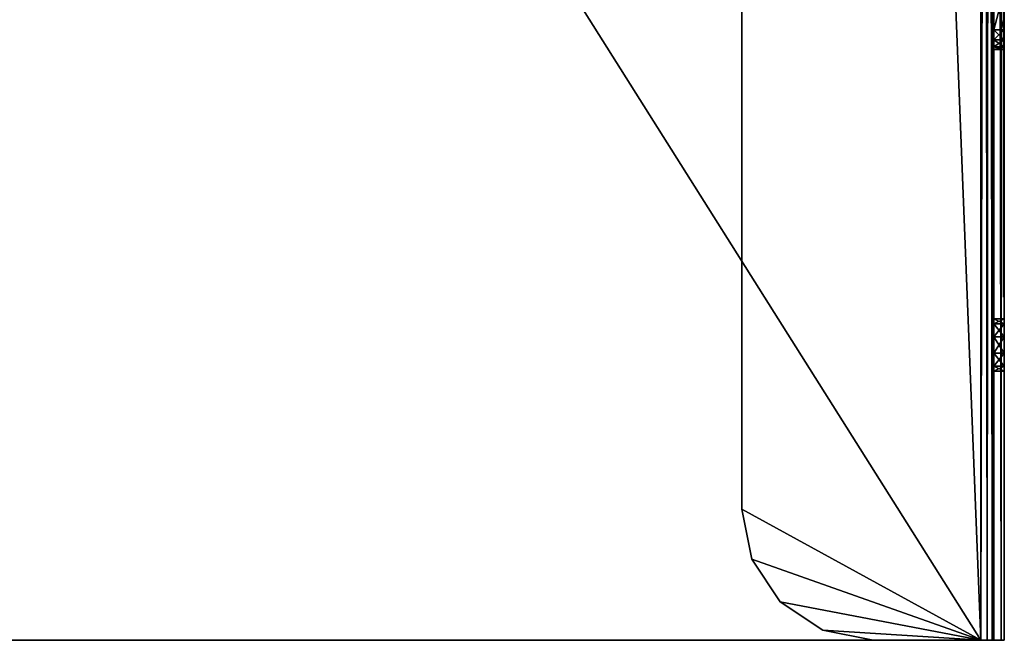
# Model space of a CAD drawing. Extents: x -398 to 398, y -1355 to -82.
# Tile 8 of 256: x 75 to 150, y -1355 to -1308. Entities that reach past the tile are written whole.
import ezdxf

# ---------------------------------------------------------------- set-up
doc = ezdxf.new("R2010")
doc.units = 0
doc.header["$MEASUREMENT"] = 0

msp = doc.modelspace()

# ---------------------------------------------------------------- linework, layer by layer
for points in [[(-148.199997, -1355.034058, 199.199997), (-148.199997, -885.033875, 199.199997), (148.199997, -1355.034058, 199.199997)], [(148.199997, -1355.034058, 199.199997), (-148.199997, -885.033875, 199.199997), (148.199997, -885.033875, 199.199997)], [(-148.199997, -1355.034058, 198.399994), (-148.199997, -885.033875, 198.399994), (148.199997, -1355.034058, 198.399994)], [(148.199997, -1355.034058, 198.399994), (-148.199997, -885.033875, 198.399994), (148.199997, -885.033875, 198.399994)], [(148.199997, -1355.034058, 1.2), (148.199997, -885.033875, 1.2), (130, -895.033875, 1.2)], [(148.199997, -1355.034058, 2), (148.199997, -885.033875, 2), (130, -895.033875, 2)], [(149.100006, -885.033875, 198.958801), (148.199997, -1355.034058, 199.199997), (148.199997, -885.033875, 199.199997)], [(148.199997, -1355.034058, 199.199997), (149.100006, -885.033875, 198.958801), (149.100006, -1355.034058, 198.958801)], [(149.100006, -1355.034058, 1.441154), (149.100006, -885.033875, 1.441154), (148.199997, -885.033875, 1.2)], [(149.100006, -1355.034058, 1.441154), (148.199997, -885.033875, 1.2), (148.199997, -1355.034058, 1.2)], [(148.699997, -885.033875, 198.266006), (148.199997, -1355.034058, 198.399994), (148.199997, -885.033875, 198.399994)], [(148.199997, -1355.034058, 198.399994), (148.699997, -885.033875, 198.266006), (148.699997, -1355.034058, 198.266006)], [(148.699997, -1355.034058, 2.133975), (148.699997, -885.033875, 2.133975), (148.199997, -885.033875, 2)], [(148.699997, -1355.034058, 2.133975), (148.199997, -885.033875, 2), (148.199997, -1355.034058, 2)], [(148.699997, -1355.034058, 198.266006), (148.699997, -885.033875, 198.266006), (149.065994, -885.033875, 197.899994)], [(148.699997, -1355.034058, 198.266006), (149.065994, -885.033875, 197.899994), (149.065994, -1355.034058, 197.899994)], [(149.065994, -1355.034058, 2.5), (149.065994, -885.033875, 2.5), (148.699997, -885.033875, 2.133975)], [(149.065994, -1355.034058, 2.5), (148.699997, -885.033875, 2.133975), (148.699997, -1355.034058, 2.133975)], [(149.065994, -1355.034058, 197.899994), (149.065994, -885.033875, 197.899994), (149.199997, -885.033875, 197.399994)], [(149.065994, -1355.034058, 197.899994), (149.199997, -885.033875, 197.399994), (149.199997, -1355.034058, 197.399994)], [(149.065994, -885.033875, 2.5), (149.199997, -1355.034058, 3), (149.199997, -885.033875, 3)], [(149.199997, -1355.034058, 3), (149.065994, -885.033875, 2.5), (149.065994, -1355.034058, 2.5)], [(149.100006, -1355.034058, 198.958801), (149.100006, -885.033875, 198.958801), (149.758896, -885.033875, 198.300003)], [(149.100006, -1355.034058, 198.958801), (149.758896, -885.033875, 198.300003), (149.758896, -1355.034058, 198.300003)], [(149.758896, -1355.034058, 2.1), (149.758896, -885.033875, 2.1), (149.100006, -885.033875, 1.441154)], [(149.758896, -1355.034058, 2.1), (149.100006, -885.033875, 1.441154), (149.100006, -1355.034058, 1.441154)], [(149.199997, -1355.034058, 197.399994), (149.199997, -885.033875, 197.399994), (149.199997, -1305.534058, 114.199997)], [(149.199997, -885.033875, 3), (149.199997, -1355.034058, 3), (149.199997, -1331.769043, 17.35154)], [(149.199997, -885.033875, 3), (149.199997, -1331.769043, 17.35154), (149.199997, -1330.870972, 18.08919)], [(149.199997, -885.033875, 3), (149.199997, -1330.870972, 18.08919), (149.199997, -1330.534058, 19.200001)], [(149.199997, -885.033875, 3), (149.199997, -1330.534058, 19.200001), (149.199997, -1275.534058, 22.200001)], [(149.758896, -1355.034058, 198.300003), (149.758896, -885.033875, 198.300003), (150, -885.033875, 197.399994)], [(149.758896, -1355.034058, 198.300003), (150, -885.033875, 197.399994), (150, -1355.034058, 197.399994)], [(149.758896, -885.033875, 2.1), (150, -1355.034058, 3), (150, -885.033875, 3)], [(150, -1355.034058, 3), (149.758896, -885.033875, 2.1), (149.758896, -1355.034058, 2.1)], [(150, -1355.034058, 197.399994), (150, -885.033875, 197.399994), (150, -1305.534058, 114.199997)], [(150, -885.033875, 3), (150, -1355.034058, 3), (150, -1331.769043, 17.35154)], [(150, -885.033875, 3), (150, -1331.769043, 17.35154), (150, -1330.870972, 18.08919)], [(150, -885.033875, 3), (150, -1330.870972, 18.08919), (150, -1330.534058, 19.200001)], [(150, -885.033875, 3), (150, -1330.534058, 19.200001), (150, -1275.534058, 22.200001)], [(130, -895.033875, 1.2), (130, -1345.034058, 1.2), (130, -895.033875, 2)], [(130, -895.033875, 2), (130, -1345.034058, 1.2), (130, -1345.034058, 2)], [(148.199997, -1355.034058, 1.2), (130, -895.033875, 1.2), (130, -1345.034058, 1.2)], [(148.199997, -1355.034058, 2), (130, -895.033875, 2), (130, -1345.034058, 2)], [(149.199997, -1330.534058, 19.200001), (149.199997, -1278.534058, 22.200001), (149.199997, -1275.534058, 22.200001)], [(150, -1330.534058, 19.200001), (150, -1278.534058, 22.200001), (150, -1275.534058, 22.200001)], [(149.199997, -1330.534058, 19.200001), (149.199997, -1279.284058, 22.4007), (149.199997, -1278.534058, 22.200001)], [(150, -1330.534058, 19.200001), (150, -1279.284058, 22.4007), (150, -1278.534058, 22.200001)], [(149.199997, -1330.534058, 19.200001), (149.199997, -1285.534058, 22.200001), (149.199997, -1279.284058, 22.4007)], [(150, -1330.534058, 19.200001), (150, -1285.534058, 22.200001), (150, -1279.284058, 22.4007)], [(149.199997, -1330.534058, 19.200001), (149.199997, -1288.534058, 22.200001), (149.199997, -1285.534058, 22.200001)], [(150, -1330.534058, 19.200001), (150, -1288.534058, 22.200001), (150, -1285.534058, 22.200001)], [(149.199997, -1330.534058, 19.200001), (149.199997, -1289.284058, 22.4007), (149.199997, -1288.534058, 22.200001)], [(150, -1330.534058, 19.200001), (150, -1289.284058, 22.4007), (150, -1288.534058, 22.200001)], [(149.199997, -1330.534058, 19.200001), (149.199997, -1295.534058, 22.200001), (149.199997, -1289.284058, 22.4007)], [(150, -1330.534058, 19.200001), (150, -1295.534058, 22.200001), (150, -1289.284058, 22.4007)], [(149.199997, -1330.534058, 19.200001), (149.199997, -1298.534058, 22.200001), (149.199997, -1295.534058, 22.200001)], [(150, -1330.534058, 19.200001), (150, -1298.534058, 22.200001), (150, -1295.534058, 22.200001)], [(149.199997, -1330.534058, 19.200001), (149.199997, -1299.284058, 22.4007), (149.199997, -1298.534058, 22.200001)], [(150, -1330.534058, 19.200001), (150, -1299.284058, 22.4007), (150, -1298.534058, 22.200001)], [(149.199997, -1330.534058, 19.200001), (149.199997, -1305.534058, 22.200001), (149.199997, -1299.284058, 22.4007)], [(150, -1330.534058, 19.200001), (150, -1305.534058, 22.200001), (150, -1299.284058, 22.4007)], [(149.199997, -1330.534058, 19.200001), (149.199997, -1308.534058, 22.200001), (149.199997, -1305.534058, 22.200001)], [(149.199997, -1355.034058, 197.399994), (149.199997, -1305.534058, 114.199997), (149.199997, -1308.534058, 114.199997)], [(149.199997, -1308.534058, 88.199997), (149.199997, -1305.534058, 94.199997), (149.199997, -1305.534058, 88.199997)], [(149.199997, -1305.534058, 94.199997), (149.199997, -1308.534058, 88.199997), (149.199997, -1308.534058, 94.199997)], [(149.199997, -1308.534058, 42.200001), (149.199997, -1305.534058, 48.200001), (149.199997, -1305.534058, 42.200001)], [(149.199997, -1305.534058, 48.200001), (149.199997, -1308.534058, 42.200001), (149.199997, -1308.534058, 48.200001)], [(149.199997, -1305.534058, 94.199997), (149.199997, -1308.534058, 94.199997), (150, -1305.534058, 94.199997)], [(150, -1305.534058, 94.199997), (149.199997, -1308.534058, 94.199997), (150, -1308.534058, 94.199997)], [(149.199997, -1308.534058, 114.199997), (149.199997, -1305.534058, 114.199997), (150, -1308.534058, 114.199997)], [(150, -1308.534058, 114.199997), (149.199997, -1305.534058, 114.199997), (150, -1305.534058, 114.199997)], [(149.199997, -1305.534058, 48.200001), (149.199997, -1308.534058, 48.200001), (150, -1305.534058, 48.200001)], [(150, -1305.534058, 48.200001), (149.199997, -1308.534058, 48.200001), (150, -1308.534058, 48.200001)], [(149.199997, -1308.534058, 88.199997), (149.199997, -1305.534058, 88.199997), (150, -1308.534058, 88.199997)], [(150, -1308.534058, 88.199997), (149.199997, -1305.534058, 88.199997), (150, -1305.534058, 88.199997)], [(149.199997, -1305.534058, 22.200001), (149.199997, -1308.534058, 22.200001), (150, -1305.534058, 22.200001)], [(150, -1305.534058, 22.200001), (149.199997, -1308.534058, 22.200001), (150, -1308.534058, 22.200001)], [(149.199997, -1308.534058, 42.200001), (149.199997, -1305.534058, 42.200001), (150, -1308.534058, 42.200001)], [(150, -1308.534058, 42.200001), (149.199997, -1305.534058, 42.200001), (150, -1305.534058, 42.200001)], [(150, -1330.534058, 19.200001), (150, -1308.534058, 22.200001), (150, -1305.534058, 22.200001)], [(150, -1355.034058, 197.399994), (150, -1305.534058, 114.199997), (150, -1308.534058, 114.199997)], [(150, -1308.534058, 88.199997), (150, -1305.534058, 94.199997), (150, -1305.534058, 88.199997)], [(150, -1305.534058, 94.199997), (150, -1308.534058, 88.199997), (150, -1308.534058, 94.199997)], [(150, -1308.534058, 42.200001), (150, -1305.534058, 48.200001), (150, -1305.534058, 42.200001)], [(150, -1305.534058, 48.200001), (150, -1308.534058, 42.200001), (150, -1308.534058, 48.200001)], [(149.199997, -1330.534058, 19.200001), (149.199997, -1309.284058, 22.4007), (149.199997, -1308.534058, 22.200001)], [(149.199997, -1355.034058, 197.399994), (149.199997, -1308.534058, 114.199997), (149.199997, -1309.284058, 113.999298)], [(149.199997, -1308.534058, 94.199997), (149.199997, -1308.534058, 88.199997), (149.199997, -1309.284058, 87.999313)], [(149.199997, -1308.534058, 94.199997), (149.199997, -1309.284058, 87.999313), (149.199997, -1309.284058, 94.400703)], [(149.199997, -1308.534058, 48.200001), (149.199997, -1308.534058, 42.200001), (149.199997, -1309.284058, 41.99931)], [(149.199997, -1308.534058, 48.200001), (149.199997, -1309.284058, 41.99931), (149.199997, -1309.284058, 48.4007)], [(149.199997, -1309.284058, 94.400963), (150, -1309.284058, 94.400963), (150, -1308.534058, 94.199997)], [(149.199997, -1309.284058, 94.400963), (150, -1308.534058, 94.199997), (149.199997, -1308.534058, 94.199997)], [(150, -1309.284058, 113.999001), (149.199997, -1308.534058, 114.199997), (150, -1308.534058, 114.199997)], [(149.199997, -1308.534058, 114.199997), (150, -1309.284058, 113.999001), (149.199997, -1309.284058, 113.999001)], [(149.199997, -1309.284058, 48.400959), (150, -1309.284058, 48.400959), (150, -1308.534058, 48.200001)], [(149.199997, -1309.284058, 48.400959), (150, -1308.534058, 48.200001), (149.199997, -1308.534058, 48.200001)], [(150, -1309.284058, 87.999039), (149.199997, -1308.534058, 88.199997), (150, -1308.534058, 88.199997)], [(149.199997, -1308.534058, 88.199997), (150, -1309.284058, 87.999039), (149.199997, -1309.284058, 87.999039)], [(149.199997, -1309.284058, 22.400961), (150, -1309.284058, 22.400961), (150, -1308.534058, 22.200001)], [(149.199997, -1309.284058, 22.400961), (150, -1308.534058, 22.200001), (149.199997, -1308.534058, 22.200001)], [(150, -1309.284058, 41.999039), (149.199997, -1308.534058, 42.200001), (150, -1308.534058, 42.200001)], [(149.199997, -1308.534058, 42.200001), (150, -1309.284058, 41.999039), (149.199997, -1309.284058, 41.999039)], [(150, -1330.534058, 19.200001), (150, -1309.284058, 22.4007), (150, -1308.534058, 22.200001)], [(150, -1355.034058, 197.399994), (150, -1308.534058, 114.199997), (150, -1309.284058, 113.999298)], [(150, -1308.534058, 94.199997), (150, -1308.534058, 88.199997), (150, -1309.284058, 87.999313)], [(150, -1308.534058, 94.199997), (150, -1309.284058, 87.999313), (150, -1309.284058, 94.400703)], [(150, -1308.534058, 48.200001), (150, -1308.534058, 42.200001), (150, -1309.284058, 41.99931)], [(150, -1308.534058, 48.200001), (150, -1309.284058, 41.99931), (150, -1309.284058, 48.4007)], [(149.199997, -1330.534058, 19.200001), (149.199997, -1309.833008, 22.95009), (149.199997, -1309.284058, 22.4007)], [(149.199997, -1355.034058, 197.399994), (149.199997, -1309.284058, 113.999298), (149.199997, -1309.833008, 113.449898)], [(149.199997, -1309.284058, 94.400703), (149.199997, -1309.284058, 87.999313), (149.199997, -1309.833008, 87.449913)], [(149.199997, -1309.284058, 94.400703), (149.199997, -1309.833008, 87.449913), (149.199997, -1309.833008, 94.950089)], [(149.199997, -1309.284058, 48.4007), (149.199997, -1309.284058, 41.99931), (149.199997, -1309.833008, 41.449909)], [(149.199997, -1309.284058, 48.4007), (149.199997, -1309.833008, 41.449909), (149.199997, -1309.833008, 48.950089)], [(149.199997, -1309.833008, 94.949997), (150, -1309.833008, 94.949997), (150, -1309.284058, 94.400963)], [(149.199997, -1309.833008, 94.949997), (150, -1309.284058, 94.400963), (149.199997, -1309.284058, 94.400963)], [(149.199997, -1309.284058, 113.999001), (150, -1309.284058, 113.999001), (150, -1309.833008, 113.449997)], [(149.199997, -1309.284058, 113.999001), (150, -1309.833008, 113.449997), (149.199997, -1309.833008, 113.449997)], [(149.199997, -1309.833008, 48.950001), (150, -1309.833008, 48.950001), (150, -1309.284058, 48.400959)], [(149.199997, -1309.833008, 48.950001), (150, -1309.284058, 48.400959), (149.199997, -1309.284058, 48.400959)], [(149.199997, -1309.284058, 87.999039), (150, -1309.284058, 87.999039), (150, -1309.833008, 87.449997)], [(149.199997, -1309.284058, 87.999039), (150, -1309.833008, 87.449997), (149.199997, -1309.833008, 87.449997)], [(149.199997, -1309.833008, 22.950001), (150, -1309.833008, 22.950001), (150, -1309.284058, 22.400961)], [(149.199997, -1309.833008, 22.950001), (150, -1309.284058, 22.400961), (149.199997, -1309.284058, 22.400961)], [(149.199997, -1309.284058, 41.999039), (150, -1309.284058, 41.999039), (150, -1309.833008, 41.450001)], [(149.199997, -1309.284058, 41.999039), (150, -1309.833008, 41.450001), (149.199997, -1309.833008, 41.450001)], [(150, -1330.534058, 19.200001), (150, -1309.833008, 22.95009), (150, -1309.284058, 22.4007)], [(150, -1355.034058, 197.399994), (150, -1309.284058, 113.999298), (150, -1309.833008, 113.449898)], [(150, -1309.284058, 94.400703), (150, -1309.284058, 87.999313), (150, -1309.833008, 87.449913)], [(150, -1309.284058, 94.400703), (150, -1309.833008, 87.449913), (150, -1309.833008, 94.950089)], [(150, -1309.284058, 48.4007), (150, -1309.284058, 41.99931), (150, -1309.833008, 41.449909)], [(150, -1309.284058, 48.4007), (150, -1309.833008, 41.449909), (150, -1309.833008, 48.950089)], [(149.199997, -1330.534058, 19.200001), (149.199997, -1310.034058, 23.700001), (149.199997, -1309.833008, 22.95009)], [(149.199997, -1355.034058, 197.399994), (149.199997, -1309.833008, 113.449898), (149.199997, -1310.034058, 112.699997)], [(149.199997, -1309.833008, 94.950089), (149.199997, -1309.833008, 87.449913), (149.199997, -1310.034058, 86.699997)], [(149.199997, -1309.833008, 94.950089), (149.199997, -1310.034058, 86.699997), (149.199997, -1310.034058, 95.699997)], [(149.199997, -1309.833008, 48.950089), (149.199997, -1309.833008, 41.449909), (149.199997, -1310.034058, 40.700001)], [(149.199997, -1309.833008, 48.950089), (149.199997, -1310.034058, 40.700001), (149.199997, -1310.034058, 49.700001)], [(150, -1309.833008, 94.949997), (149.199997, -1310.034058, 95.699997), (150, -1310.034058, 95.699997)], [(149.199997, -1310.034058, 95.699997), (150, -1309.833008, 94.949997), (149.199997, -1309.833008, 94.949997)], [(149.199997, -1309.833008, 113.449997), (150, -1309.833008, 113.449997), (150, -1310.034058, 112.699997)], [(149.199997, -1309.833008, 113.449997), (150, -1310.034058, 112.699997), (149.199997, -1310.034058, 112.699997)], [(150, -1309.833008, 48.950001), (149.199997, -1310.034058, 49.700001), (150, -1310.034058, 49.700001)], [(149.199997, -1310.034058, 49.700001), (150, -1309.833008, 48.950001), (149.199997, -1309.833008, 48.950001)], [(149.199997, -1309.833008, 87.449997), (150, -1309.833008, 87.449997), (150, -1310.034058, 86.699997)], [(149.199997, -1309.833008, 87.449997), (150, -1310.034058, 86.699997), (149.199997, -1310.034058, 86.699997)], [(150, -1309.833008, 22.950001), (149.199997, -1310.034058, 23.700001), (150, -1310.034058, 23.700001)], [(149.199997, -1310.034058, 23.700001), (150, -1309.833008, 22.950001), (149.199997, -1309.833008, 22.950001)], [(149.199997, -1309.833008, 41.450001), (150, -1309.833008, 41.450001), (150, -1310.034058, 40.700001)], [(149.199997, -1309.833008, 41.450001), (150, -1310.034058, 40.700001), (149.199997, -1310.034058, 40.700001)], [(149.199997, -1355.034058, 197.399994), (149.199997, -1310.034058, 112.699997), (149.199997, -1310.034058, 95.699997)], [(149.199997, -1355.034058, 197.399994), (149.199997, -1310.034058, 95.699997), (149.199997, -1310.034058, 86.699997)], [(149.199997, -1355.034058, 197.399994), (149.199997, -1310.034058, 86.699997), (149.199997, -1310.034058, 49.700001)], [(149.199997, -1355.034058, 197.399994), (149.199997, -1310.034058, 49.700001), (149.199997, -1310.034058, 40.700001)], [(149.199997, -1355.034058, 197.399994), (149.199997, -1310.034058, 40.700001), (149.199997, -1310.034058, 23.700001)], [(149.199997, -1355.034058, 197.399994), (149.199997, -1310.034058, 23.700001), (149.199997, -1333.051025, 21.13158)], [(149.199997, -1310.034058, 23.700001), (149.199997, -1330.534058, 19.200001), (149.199997, -1330.870972, 20.31081)], [(149.199997, -1310.034058, 23.700001), (149.199997, -1330.870972, 20.31081), (149.199997, -1331.769043, 21.04846)], [(149.199997, -1310.034058, 23.700001), (149.199997, -1331.769043, 21.04846), (149.199997, -1333.051025, 21.13158)], [(149.199997, -1310.034058, 95.699997), (149.199997, -1310.034058, 112.699997), (150, -1310.034058, 95.699997)], [(150, -1310.034058, 95.699997), (149.199997, -1310.034058, 112.699997), (150, -1310.034058, 112.699997)], [(149.199997, -1310.034058, 49.700001), (149.199997, -1310.034058, 86.699997), (150, -1310.034058, 49.700001)], [(150, -1310.034058, 49.700001), (149.199997, -1310.034058, 86.699997), (150, -1310.034058, 86.699997)], [(149.199997, -1310.034058, 23.700001), (149.199997, -1310.034058, 40.700001), (150, -1310.034058, 23.700001)], [(150, -1310.034058, 23.700001), (149.199997, -1310.034058, 40.700001), (150, -1310.034058, 40.700001)], [(150, -1330.534058, 19.200001), (150, -1310.034058, 23.700001), (150, -1309.833008, 22.95009)], [(150, -1355.034058, 197.399994), (150, -1309.833008, 113.449898), (150, -1310.034058, 112.699997)], [(150, -1309.833008, 94.950089), (150, -1309.833008, 87.449913), (150, -1310.034058, 86.699997)], [(150, -1309.833008, 94.950089), (150, -1310.034058, 86.699997), (150, -1310.034058, 95.699997)], [(150, -1309.833008, 48.950089), (150, -1309.833008, 41.449909), (150, -1310.034058, 40.700001)], [(150, -1309.833008, 48.950089), (150, -1310.034058, 40.700001), (150, -1310.034058, 49.700001)], [(150, -1355.034058, 197.399994), (150, -1310.034058, 112.699997), (150, -1310.034058, 95.699997)], [(150, -1355.034058, 197.399994), (150, -1310.034058, 95.699997), (150, -1310.034058, 86.699997)], [(150, -1355.034058, 197.399994), (150, -1310.034058, 86.699997), (150, -1310.034058, 49.700001)], [(150, -1355.034058, 197.399994), (150, -1310.034058, 49.700001), (150, -1310.034058, 40.700001)], [(150, -1355.034058, 197.399994), (150, -1310.034058, 40.700001), (150, -1310.034058, 23.700001)], [(150, -1355.034058, 197.399994), (150, -1310.034058, 23.700001), (150, -1333.051025, 21.13158)], [(150, -1310.034058, 23.700001), (150, -1330.534058, 19.200001), (150, -1330.870972, 20.31081)], [(150, -1310.034058, 23.700001), (150, -1330.870972, 20.31081), (150, -1331.769043, 21.04846)], [(150, -1310.034058, 23.700001), (150, -1331.769043, 21.04846), (150, -1333.051025, 21.13158)], [(149.199997, -1330.916016, 18.024429), (150, -1330.916016, 18.024429), (150, -1330.534058, 19.200001)], [(149.199997, -1330.916016, 18.024429), (150, -1330.534058, 19.200001), (149.199997, -1330.534058, 19.200001)], [(150, -1330.916016, 20.37557), (149.199997, -1330.916016, 20.37557), (149.199997, -1330.534058, 19.200001)], [(150, -1330.916016, 20.37557), (149.199997, -1330.534058, 19.200001), (150, -1330.534058, 19.200001)], [(149.199997, -1331.916016, 17.29789), (150, -1331.916016, 17.29789), (150, -1330.916016, 18.024429)], [(149.199997, -1331.916016, 17.29789), (150, -1330.916016, 18.024429), (149.199997, -1330.916016, 18.024429)], [(150, -1331.916016, 21.10211), (149.199997, -1330.916016, 20.37557), (150, -1330.916016, 20.37557)], [(149.199997, -1330.916016, 20.37557), (150, -1331.916016, 21.10211), (149.199997, -1331.916016, 21.10211)], [(149.199997, -1355.034058, 3), (149.199997, -1333.051025, 17.268419), (149.199997, -1331.769043, 17.35154)], [(149.199997, -1333.151978, 17.29789), (150, -1333.151978, 17.29789), (150, -1331.916016, 17.29789)], [(149.199997, -1333.151978, 17.29789), (150, -1331.916016, 17.29789), (149.199997, -1331.916016, 17.29789)], [(149.199997, -1331.916016, 21.10211), (150, -1331.916016, 21.10211), (150, -1333.151978, 21.10211)], [(149.199997, -1331.916016, 21.10211), (150, -1333.151978, 21.10211), (149.199997, -1333.151978, 21.10211)], [(150, -1355.034058, 3), (150, -1333.051025, 17.268419), (150, -1331.769043, 17.35154)], [(149.199997, -1355.034058, 197.399994), (149.199997, -1333.051025, 21.13158), (149.199997, -1334.120972, 20.417931)], [(149.199997, -1355.034058, 3), (149.199997, -1334.120972, 17.982071), (149.199997, -1333.051025, 17.268419)], [(150, -1333.151978, 17.29789), (149.199997, -1334.151978, 18.024429), (150, -1334.151978, 18.024429)], [(149.199997, -1334.151978, 18.024429), (150, -1333.151978, 17.29789), (149.199997, -1333.151978, 17.29789)], [(149.199997, -1333.151978, 21.10211), (150, -1333.151978, 21.10211), (150, -1334.151978, 20.37557)], [(149.199997, -1333.151978, 21.10211), (150, -1334.151978, 20.37557), (149.199997, -1334.151978, 20.37557)], [(150, -1355.034058, 197.399994), (150, -1333.051025, 21.13158), (150, -1334.120972, 20.417931)], [(150, -1355.034058, 3), (150, -1334.120972, 17.982071), (150, -1333.051025, 17.268419)], [(149.199997, -1355.034058, 197.399994), (149.199997, -1334.120972, 20.417931), (149.199997, -1334.534058, 19.200001)], [(149.199997, -1355.034058, 3), (149.199997, -1334.534058, 19.200001), (149.199997, -1334.120972, 17.982071)], [(150, -1334.151978, 18.024429), (149.199997, -1334.151978, 18.024429), (149.199997, -1334.534058, 19.200001)], [(150, -1334.151978, 18.024429), (149.199997, -1334.534058, 19.200001), (150, -1334.534058, 19.200001)], [(149.199997, -1334.151978, 20.37557), (150, -1334.151978, 20.37557), (150, -1334.534058, 19.200001)], [(149.199997, -1334.151978, 20.37557), (150, -1334.534058, 19.200001), (149.199997, -1334.534058, 19.200001)], [(150, -1355.034058, 197.399994), (150, -1334.120972, 20.417931), (150, -1334.534058, 19.200001)], [(150, -1355.034058, 3), (150, -1334.534058, 19.200001), (150, -1334.120972, 17.982071)], [(149.199997, -1355.034058, 197.399994), (149.199997, -1334.534058, 19.200001), (149.199997, -1355.034058, 3)], [(150, -1355.034058, 197.399994), (150, -1334.534058, 19.200001), (150, -1355.034058, 3)], [(148.199997, -1355.034058, 1.2), (130, -1345.034058, 1.2), (130.761002, -1348.860962, 1.2)], [(148.199997, -1355.034058, 2), (130, -1345.034058, 2), (130.761002, -1348.860962, 2)], [(130.7612, -1348.860962, 2), (130.7612, -1348.860962, 1.2), (130, -1345.034058, 1.2)], [(130.7612, -1348.860962, 2), (130, -1345.034058, 1.2), (130, -1345.034058, 2)], [(148.199997, -1355.034058, 1.2), (130.761002, -1348.860962, 1.2), (132.929092, -1352.10498, 1.2)], [(148.199997, -1355.034058, 2), (130.761002, -1348.860962, 2), (132.929092, -1352.10498, 2)], [(132.928894, -1352.10498, 2), (130.7612, -1348.860962, 1.2), (130.7612, -1348.860962, 2)], [(130.7612, -1348.860962, 1.2), (132.928894, -1352.10498, 2), (132.928894, -1352.10498, 1.2)], [(132.928894, -1352.10498, 1.2), (132.928894, -1352.10498, 2), (136.173203, -1354.272949, 2)], [(132.928894, -1352.10498, 1.2), (136.173203, -1354.272949, 2), (136.173203, -1354.272949, 1.2)], [(148.199997, -1355.034058, 1.2), (132.929092, -1352.10498, 1.2), (136.173004, -1354.272949, 1.2)], [(148.199997, -1355.034058, 2), (132.929092, -1352.10498, 2), (136.173004, -1354.272949, 2)], [(148.199997, -1355.034058, 1.2), (136.173004, -1354.272949, 1.2), (140, -1355.034058, 1.2)], [(148.199997, -1355.034058, 2), (136.173004, -1354.272949, 2), (140, -1355.034058, 2)], [(136.173203, -1354.272949, 1.2), (136.173203, -1354.272949, 2), (140, -1355.034058, 2)], [(136.173203, -1354.272949, 1.2), (140, -1355.034058, 2), (140, -1355.034058, 1.2)], [(148.199997, -1355.034058, 199.199997), (-148.199997, -1355.034058, 199.199997), (148.199997, -1355.034058, 198.399994)], [(148.199997, -1355.034058, 198.399994), (-148.199997, -1355.034058, 199.199997), (-148.199997, -1355.034058, 198.399994)], [(140, -1355.034058, 1.2), (148.199997, -1355.034058, 1.2), (140, -1355.034058, 2)], [(140, -1355.034058, 2), (148.199997, -1355.034058, 1.2), (148.199997, -1355.034058, 2)], [(148.699997, -1355.034058, 198.266006), (149.758896, -1355.034058, 198.300003), (148.199997, -1355.034058, 198.399994)], [(148.199997, -1355.034058, 198.399994), (149.758896, -1355.034058, 198.300003), (149.100006, -1355.034058, 198.958893)], [(148.199997, -1355.034058, 198.399994), (149.100006, -1355.034058, 198.958893), (148.199997, -1355.034058, 199.199997)], [(148.199997, -1355.034058, 1.2), (149.100006, -1355.034058, 1.441131), (148.199997, -1355.034058, 2)], [(149.758896, -1355.034058, 2.100001), (148.699997, -1355.034058, 2.133962), (148.199997, -1355.034058, 2)], [(149.758896, -1355.034058, 2.100001), (148.199997, -1355.034058, 2), (149.100006, -1355.034058, 1.441131)], [(149.065994, -1355.034058, 197.899994), (149.758896, -1355.034058, 198.300003), (148.699997, -1355.034058, 198.266006)], [(149.758896, -1355.034058, 2.100001), (149.065994, -1355.034058, 2.5), (148.699997, -1355.034058, 2.133962)], [(149.199997, -1355.034058, 197.399994), (150, -1355.034058, 197.399994), (149.065994, -1355.034058, 197.899994)], [(149.065994, -1355.034058, 197.899994), (150, -1355.034058, 197.399994), (149.758896, -1355.034058, 198.300003)], [(149.758896, -1355.034058, 2.100001), (149.199997, -1355.034058, 3), (149.065994, -1355.034058, 2.5)], [(150, -1355.034058, 3), (150, -1355.034058, 197.399994), (149.199997, -1355.034058, 3)], [(149.199997, -1355.034058, 3), (150, -1355.034058, 197.399994), (149.199997, -1355.034058, 197.399994)], [(149.758896, -1355.034058, 2.100001), (150, -1355.034058, 3), (149.199997, -1355.034058, 3)]]:
    msp.add_3dface(points)

doc.saveas('drawing.dxf')
